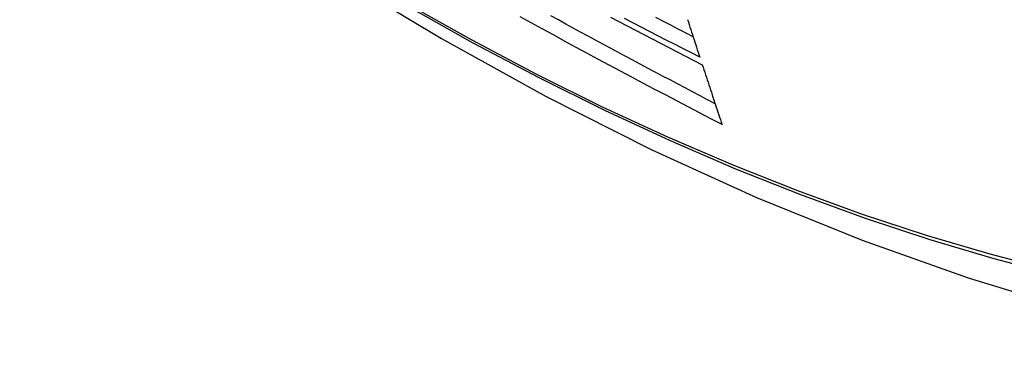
# Model space of a CAD drawing. Header units: inches. Extents: x 19 to 446, y 48 to 210.
# Tile 164 of 256: x 379.307 to 379.674, y 190.536 to 190.662. Entities that reach past the tile are written whole.
import ezdxf

# ---------------------------------------------------------------- set-up
doc = ezdxf.new("R2010")
doc.units = ezdxf.units.IN
doc.header["$MEASUREMENT"] = 0
doc.layers.add('Visible Edges(ANSI)', color=7, linetype='Continuous', lineweight=25)
doc.layers.add('Visible Tangent Edges(ANSI)', color=7, linetype='Continuous', lineweight=25)

msp = doc.modelspace()

# ---------------------------------------------------------------- linework, layer by layer
at = {"layer": 'Visible Edges(ANSI)', "flags": 128}
for points in [[(379.16485, 190.88663), (379.20066, 190.85248), (379.23703, 190.81971), (379.27391, 190.7884), (379.31125, 190.75858), (379.34902, 190.73032), (379.38715, 190.70366), (379.42561, 190.67865), (379.46434, 190.65535), (379.50331, 190.63379), (379.54248, 190.61404), (379.58179, 190.59613), (379.6212, 190.58012), (379.66068, 190.56606), (379.70017, 190.55399), (379.73964, 190.54398), (379.77902, 190.53608)], [(379.56896, 190.62326), (379.56473, 190.62547), (379.5605, 190.62767), (379.55627, 190.62988), (379.55206, 190.6321), (379.54784, 190.63432), (379.54363, 190.63654), (379.53943, 190.63876), (379.53523, 190.64099), (379.53103, 190.64323), (379.52684, 190.64546), (379.52266, 190.64771), (379.51849, 190.64995), (379.51432, 190.6522), (379.51017, 190.65445), (379.50602, 190.6567), (379.50188, 190.65896), (379.49775, 190.66122), (379.49362, 190.66348)], [(379.56635, 190.63107), (379.56354, 190.63254), (379.56074, 190.63401), (379.55794, 190.63548), (379.55514, 190.63695), (379.55234, 190.63843), (379.54955, 190.63991), (379.54675, 190.64139), (379.54396, 190.64287), (379.54118, 190.64435), (379.53839, 190.64583), (379.53561, 190.64732), (379.53283, 190.64881), (379.53005, 190.6503), (379.52727, 190.65179), (379.52449, 190.65328), (379.52172, 190.65478), (379.51895, 190.65628), (379.51618, 190.65778), (379.51341, 190.65928), (379.51065, 190.66079), (379.50788, 190.6623), (379.50512, 190.66381)], [(379.52731, 190.6633), (379.5304, 190.66168), (379.5335, 190.66006), (379.53661, 190.65845), (379.53971, 190.65683), (379.54282, 190.65522), (379.54594, 190.65361), (379.54905, 190.65201), (379.55217, 190.6504), (379.55529, 190.6488), (379.55841, 190.6472), (379.56154, 190.6456)], [(379.55812, 190.65607), (379.55534, 190.6575), (379.55257, 190.65892), (379.5498, 190.66035), (379.54704, 190.66178), (379.54427, 190.66321)], [(379.56061, 190.64842), (379.55749, 190.65002), (379.55436, 190.65162), (379.55124, 190.65322), (379.54812, 190.65482), (379.545, 190.65642), (379.54189, 190.65803), (379.53878, 190.65963), (379.53567, 190.66125), (379.53256, 190.66286)], [(379.55606, 190.66243), (379.55636, 190.6615), (379.55666, 190.66056), (379.55697, 190.65962), (379.55727, 190.65869), (379.55757, 190.65775), (379.55788, 190.65682), (379.55818, 190.65588), (379.55848, 190.65495), (379.55879, 190.65402), (379.55909, 190.65308), (379.55939, 190.65215), (379.5597, 190.65122), (379.56, 190.65029), (379.56031, 190.64936), (379.56061, 190.64842)], [(379.56154, 190.6456), (379.56184, 190.64467), (379.56215, 190.64374), (379.56246, 190.6428), (379.56277, 190.64187), (379.56307, 190.64094), (379.56338, 190.64001), (379.56369, 190.63907), (379.564, 190.63814), (379.56431, 190.63721), (379.56462, 190.63628), (379.56493, 190.63535), (379.56524, 190.63441), (379.56555, 190.63348), (379.56586, 190.63255), (379.56617, 190.63162), (379.56648, 190.63069), (379.56679, 190.62976), (379.5671, 190.62883), (379.56741, 190.6279), (379.56772, 190.62697), (379.56803, 190.62604), (379.56834, 190.62512), (379.56865, 190.62419), (379.56896, 190.62326)]]:
    msp.add_lwpolyline(points, dxfattribs=at)
at = {"layer": 'Visible Tangent Edges(ANSI)', "flags": 128}
for points in [[(379.16146, 190.89162), (379.18474, 190.86921), (379.20827, 190.8474), (379.23203, 190.82621), (379.25599, 190.80568), (379.28012, 190.78581), (379.3044, 190.76665), (379.3288, 190.74821), (379.35328, 190.73051), (379.37782, 190.71358), (379.40238, 190.69743), (379.42694, 190.68208), (379.45149, 190.66753), (379.47604, 190.65377), (379.50058, 190.64081), (379.5251, 190.62865), (379.54956, 190.61731), (379.57393, 190.60681), (379.59819, 190.59715), (379.62234, 190.58834), (379.64636, 190.58038), (379.67022, 190.57329), (379.69391, 190.56705)], [(379.69254, 190.56871), (379.66895, 190.57487), (379.64519, 190.58189), (379.62127, 190.58977), (379.59722, 190.59851), (379.57304, 190.6081), (379.54875, 190.61854), (379.52437, 190.62982), (379.49992, 190.64192), (379.47545, 190.65484), (379.45096, 190.66856), (379.42647, 190.68308), (379.40196, 190.69841), (379.37746, 190.71453), (379.35297, 190.73145), (379.32855, 190.74913), (379.30421, 190.76755), (379.27999, 190.7867), (379.25591, 190.80655), (379.23202, 190.82707), (379.20832, 190.84825), (379.18486, 190.87003), (379.16165, 190.89241)]]:
    msp.add_lwpolyline(points, dxfattribs=at)

doc.saveas('drawing.dxf')
